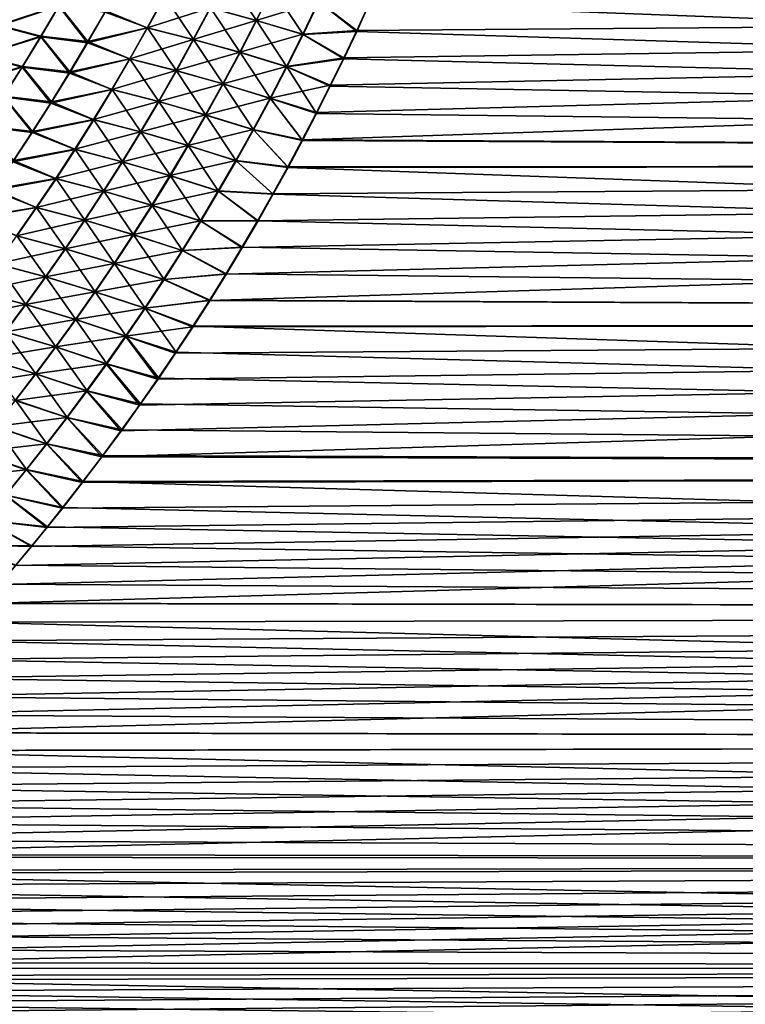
# Model space of a CAD drawing. Header units: metres. Extents: x -22 to 72, y -237 to 23.
# Tile 222 of 256: x 23.73 to 29.44, y -18.21 to -10.46. Entities that reach past the tile are written whole.
import ezdxf

# ---------------------------------------------------------------- set-up
doc = ezdxf.new("R2010")
doc.units = ezdxf.units.M
doc.layers.add('solid_509588_MEDIA_SW0001', color=7, linetype='CONTINUOUS')

msp = doc.modelspace()

# ---------------------------------------------------------------- linework, layer by layer
at = {"layer": 'solid_509588_MEDIA_SW0001'}
for points in [[(25.594297, -10.463021, 66.243889), (25.231091, -10.363363, 66.126038), (25.360495, -10.110735, 65.987221)], [(25.721125, -10.208203, 66.100807), (25.594297, -10.463021, 66.243889), (25.360495, -10.110735, 65.987221)], [(25.592279, -10.461808, 102.756783), (25.719376, -10.207136, 102.899765), (25.229261, -10.36217, 102.874588)], [(26.082491, -10.313738, 102.804321), (25.719376, -10.207136, 102.899765), (25.592279, -10.461808, 102.756783)], [(25.960205, -10.572181, 66.343567), (25.594297, -10.463021, 66.243889), (25.721125, -10.208203, 66.100807)], [(26.084404, -10.314824, 66.196289), (25.960205, -10.572181, 66.343567), (25.721125, -10.208203, 66.100807)], [(23.565321, -10.504192, 65.704796), (23.709648, -10.263516, 65.580269), (24.038904, -10.349508, 65.784592)], [(24.039949, -10.344027, 103.218102), (23.710049, -10.259563, 103.421471), (23.565683, -10.500153, 103.297005)], [(24.404085, -10.395781, 65.945709), (24.87158, -10.273481, 65.990341), (24.736483, -10.520998, 66.127304)], [(24.734642, -10.519725, 102.873322), (24.869938, -10.272306, 103.010223), (24.407122, -10.386343, 103.05928)], [(25.229261, -10.36217, 102.874588), (24.869938, -10.272306, 103.010223), (24.734642, -10.519725, 102.873322)], [(25.098576, -10.612644, 66.267418), (24.736483, -10.520998, 66.127304), (24.87158, -10.273481, 65.990341)], [(25.231091, -10.363363, 66.126038), (25.098576, -10.612644, 66.267418), (24.87158, -10.273481, 65.990341)], [(59.700001, -10.277775, 102.813034), (26.066149, -11.187762, 102.271721), (25.954533, -11.401926, 102.135078)], [(59.700001, -11.587123, 102.013954), (59.700001, -10.277775, 102.813034), (25.954533, -11.401926, 102.135078)], [(59.700001, -10.277775, 102.813034), (26.174849, -10.972707, 102.405296), (26.066149, -11.187762, 102.271721)], [(59.700001, -10.277775, 102.813034), (26.280617, -10.756849, 102.535805), (26.174849, -10.972707, 102.405296)], [(59.700001, -10.277775, 102.813034), (26.383501, -10.540253, 102.663231), (26.280617, -10.756849, 102.535805)], [(59.700001, -10.277775, 102.813034), (26.483549, -10.32298, 102.787598), (26.383501, -10.540253, 102.663231)], [(59.700001, -10.277775, 66.186966), (59.700001, -11.587123, 66.986046), (26.481936, -10.331879, 66.21743)], [(23.565321, -10.504192, 65.704796), (24.038904, -10.349508, 65.784592), (23.896206, -10.591147, 65.914291)], [(23.897234, -10.585562, 103.088516), (24.039949, -10.344027, 103.218102), (23.565683, -10.500153, 103.297005)], [(23.896206, -10.591147, 65.914291), (24.038904, -10.349508, 65.784592), (24.264582, -10.638028, 66.079384)], [(24.267693, -10.628422, 102.925835), (24.039949, -10.344027, 103.218102), (23.897234, -10.585562, 103.088516)], [(24.038904, -10.349508, 65.784592), (24.404085, -10.395781, 65.945709), (24.264582, -10.638028, 66.079384)], [(24.267693, -10.628422, 102.925835), (24.407122, -10.386343, 103.05928), (24.039949, -10.344027, 103.218102)], [(25.096525, -10.61135, 102.733276), (25.229261, -10.36217, 102.874588), (24.734642, -10.519725, 102.873322)], [(25.592279, -10.461808, 102.756783), (25.229261, -10.36217, 102.874588), (25.096525, -10.61135, 102.733276)], [(25.464426, -10.714424, 66.389641), (25.098576, -10.612644, 66.267418), (25.231091, -10.363363, 66.126038)], [(25.594297, -10.463021, 66.243889), (25.464426, -10.714424, 66.389641), (25.231091, -10.363363, 66.126038)], [(25.957996, -10.570946, 102.657143), (26.082491, -10.313738, 102.804321), (25.592279, -10.461808, 102.756783)], [(25.957996, -10.570946, 102.657143), (26.383501, -10.540253, 102.663231), (26.082491, -10.313738, 102.804321)], [(26.084404, -10.314824, 66.196289), (26.382385, -10.548582, 66.341599), (25.960205, -10.572181, 66.343567)], [(26.082491, -10.313738, 102.804321), (26.383501, -10.540253, 102.663231), (26.483549, -10.32298, 102.787598)], [(26.084404, -10.314824, 66.196289), (26.481936, -10.331879, 66.21743), (26.382385, -10.548582, 66.341599)], [(59.700001, -11.587123, 66.986046), (26.382385, -10.548582, 66.341599), (26.481936, -10.331879, 66.21743)], [(24.264582, -10.638028, 66.079384), (24.404085, -10.395781, 65.945709), (24.736483, -10.520998, 66.127304)], [(24.734642, -10.519725, 102.873322), (24.407122, -10.386343, 103.05928), (24.267693, -10.628422, 102.925835)], [(25.462162, -10.713106, 102.611107), (25.592279, -10.461808, 102.756783), (25.096525, -10.61135, 102.733276)], [(25.957996, -10.570946, 102.657143), (25.592279, -10.461808, 102.756783), (25.462162, -10.713106, 102.611107)], [(23.417818, -10.741788, 65.831253), (23.565321, -10.504192, 65.704796), (23.896206, -10.591147, 65.914291)], [(23.897234, -10.585562, 103.088516), (23.565683, -10.500153, 103.297005), (23.41815, -10.73772, 103.170593)], [(24.264582, -10.638028, 66.079384), (24.736483, -10.520998, 66.127304), (24.598291, -10.765184, 66.266609)], [(24.59627, -10.763866, 102.734047), (24.734642, -10.519725, 102.873322), (24.267693, -10.628422, 102.925835)], [(25.096525, -10.61135, 102.733276), (24.734642, -10.519725, 102.873322), (24.59627, -10.763866, 102.734047)], [(24.963032, -10.85852, 66.411263), (24.598291, -10.765184, 66.266609), (24.736483, -10.520998, 66.127304)], [(25.098576, -10.612644, 66.267418), (24.963032, -10.85852, 66.411263), (24.736483, -10.520998, 66.127304)], [(25.833029, -10.82606, 66.493637), (25.464426, -10.714424, 66.389641), (25.594297, -10.463021, 66.243889)], [(25.960205, -10.572181, 66.343567), (25.833029, -10.82606, 66.493637), (25.594297, -10.463021, 66.243889)], [(25.957996, -10.570946, 102.657143), (26.280617, -10.756849, 102.535805), (26.383501, -10.540253, 102.663231)], [(23.417818, -10.741788, 65.831253), (23.896206, -10.591147, 65.914291), (23.750378, -10.829592, 66.046013)], [(23.751406, -10.823963, 102.956879), (23.897234, -10.585562, 103.088516), (23.41815, -10.73772, 103.170593)], [(23.750378, -10.829592, 66.046013), (23.896206, -10.591147, 65.914291), (24.122021, -10.877019, 66.215187)], [(24.125221, -10.867308, 102.79023), (23.897234, -10.585562, 103.088516), (23.751406, -10.823963, 102.956879)], [(23.896206, -10.591147, 65.914291), (24.264582, -10.638028, 66.079384), (24.122021, -10.877019, 66.215187)], [(24.125221, -10.867308, 102.79023), (24.267693, -10.628422, 102.925835), (23.897234, -10.585562, 103.088516)], [(24.960781, -10.857177, 102.589478), (25.096525, -10.61135, 102.733276), (24.59627, -10.763866, 102.734047)], [(25.462162, -10.713106, 102.611107), (25.096525, -10.61135, 102.733276), (24.960781, -10.857177, 102.589478)], [(25.331591, -10.962355, 66.537964), (24.963032, -10.85852, 66.411263), (25.098576, -10.612644, 66.267418)], [(25.464426, -10.714424, 66.389641), (25.331591, -10.962355, 66.537964), (25.098576, -10.612644, 66.267418)], [(25.830547, -10.824717, 102.507164), (25.957996, -10.570946, 102.657143), (25.462162, -10.713106, 102.611107)], [(25.830547, -10.824717, 102.507164), (26.280617, -10.756849, 102.535805), (25.957996, -10.570946, 102.657143)], [(25.960205, -10.572181, 66.343567), (26.280062, -10.764462, 66.468742), (25.833029, -10.82606, 66.493637)], [(25.960205, -10.572181, 66.343567), (26.382385, -10.548582, 66.341599), (26.280062, -10.764462, 66.468742)], [(59.700001, -11.587123, 66.986046), (26.280062, -10.764462, 66.468742), (26.382385, -10.548582, 66.341599)], [(24.122021, -10.877019, 66.215187), (24.264582, -10.638028, 66.079384), (24.598291, -10.765184, 66.266609)], [(24.59627, -10.763866, 102.734047), (24.267693, -10.628422, 102.925835), (24.125221, -10.867308, 102.79023)], [(23.267218, -10.97626, 65.959534), (23.417818, -10.741788, 65.831253), (23.750378, -10.829592, 66.046013)], [(23.751406, -10.823963, 102.956879), (23.41815, -10.73772, 103.170593), (23.267525, -10.972225, 103.04232)], [(24.122021, -10.877019, 66.215187), (24.598291, -10.765184, 66.266609), (24.457088, -11.005992, 66.40815)], [(24.454906, -11.004686, 102.592514), (24.59627, -10.763866, 102.734047), (24.125221, -10.867308, 102.79023)], [(24.960781, -10.857177, 102.589478), (24.59627, -10.763866, 102.734047), (24.454906, -11.004686, 102.592514)], [(24.824541, -11.100943, 66.557442), (24.457088, -11.005992, 66.40815), (24.598291, -10.765184, 66.266609)], [(24.963032, -10.85852, 66.411263), (24.824541, -11.100943, 66.557442), (24.598291, -10.765184, 66.266609)], [(25.329105, -10.960982, 102.462845), (25.462162, -10.713106, 102.611107), (24.960781, -10.857177, 102.589478)], [(25.830547, -10.824717, 102.507164), (25.462162, -10.713106, 102.611107), (25.329105, -10.960982, 102.462845)], [(25.702953, -11.076404, 66.646378), (25.331591, -10.962355, 66.537964), (25.464426, -10.714424, 66.389641)], [(25.833029, -10.82606, 66.493637), (25.702953, -11.076404, 66.646378), (25.464426, -10.714424, 66.389641)], [(25.830547, -10.824717, 102.507164), (26.174849, -10.972707, 102.405296), (26.280617, -10.756849, 102.535805)], [(25.833029, -10.82606, 66.493637), (26.280062, -10.764462, 66.468742), (26.174906, -10.979476, 66.598854)], [(59.700001, -11.587123, 66.986046), (26.174906, -10.979476, 66.598854), (26.280062, -10.764462, 66.468742)], [(23.267218, -10.97626, 65.959534), (23.750378, -10.829592, 66.046013), (23.601503, -11.064797, 66.179657)], [(23.602541, -11.059188, 102.823288), (23.751406, -10.823963, 102.956879), (23.267525, -10.972225, 103.04232)], [(23.601503, -11.064797, 66.179657), (23.750378, -10.829592, 66.046013), (23.97648, -11.112706, 66.353004)], [(23.979792, -11.102956, 102.65258), (23.751406, -10.823963, 102.956879), (23.602541, -11.059188, 102.823288)], [(23.750378, -10.829592, 66.046013), (24.122021, -10.877019, 66.215187), (23.97648, -11.112706, 66.353004)], [(23.979792, -11.102956, 102.65258), (24.125221, -10.867308, 102.79023), (23.751406, -10.823963, 102.956879)], [(25.70023, -11.075001, 102.354485), (25.830547, -10.824717, 102.507164), (25.329105, -10.960982, 102.462845)], [(25.70023, -11.075001, 102.354485), (26.174849, -10.972707, 102.405296), (25.830547, -10.824717, 102.507164)], [(25.833029, -10.82606, 66.493637), (26.066858, -11.193582, 66.731949), (25.702953, -11.076404, 66.646378)], [(25.833029, -10.82606, 66.493637), (26.174906, -10.979476, 66.598854), (26.066858, -11.193582, 66.731949)], [(23.97648, -11.112706, 66.353004), (24.122021, -10.877019, 66.215187), (24.457088, -11.005992, 66.40815)], [(24.454906, -11.004686, 102.592514), (24.125221, -10.867308, 102.79023), (23.979792, -11.102956, 102.65258)], [(24.822113, -11.099605, 102.443314), (24.960781, -10.857177, 102.589478), (24.454906, -11.004686, 102.592514)], [(25.329105, -10.960982, 102.462845), (24.960781, -10.857177, 102.589478), (24.822113, -11.099605, 102.443314)], [(25.195873, -11.206763, 66.688736), (24.824541, -11.100943, 66.557442), (24.963032, -10.85852, 66.411263)], [(25.331591, -10.962355, 66.537964), (25.195873, -11.206763, 66.688736), (24.963032, -10.85852, 66.411263)], [(24.310635, -11.242137, 102.448814), (24.454906, -11.004686, 102.592514), (23.979792, -11.102956, 102.65258)], [(24.822113, -11.099605, 102.443314), (24.454906, -11.004686, 102.592514), (24.310635, -11.242137, 102.448814)], [(25.193193, -11.205391, 102.312096), (25.329105, -10.960982, 102.462845), (24.822113, -11.099605, 102.443314)], [(25.70023, -11.075001, 102.354485), (25.329105, -10.960982, 102.462845), (25.193193, -11.205391, 102.312096)], [(25.570061, -11.323164, 66.801682), (25.195873, -11.206763, 66.688736), (25.331591, -10.962355, 66.537964)], [(25.702953, -11.076404, 66.646378), (25.570061, -11.323164, 66.801682), (25.331591, -10.962355, 66.537964)], [(25.70023, -11.075001, 102.354485), (26.066149, -11.187762, 102.271721), (26.174849, -10.972707, 102.405296)], [(59.700001, -11.587123, 66.986046), (26.066858, -11.193582, 66.731949), (26.174906, -10.979476, 66.598854)], [(23.449656, -11.296732, 66.315109), (23.601503, -11.064797, 66.179657), (23.828037, -11.345057, 66.492737)], [(23.831476, -11.335331, 102.512978), (23.602541, -11.059188, 102.823288), (23.450714, -11.291203, 102.687859)], [(23.601503, -11.064797, 66.179657), (23.97648, -11.112706, 66.353004), (23.828037, -11.345057, 66.492737)], [(23.831476, -11.335331, 102.512978), (23.979792, -11.102956, 102.65258), (23.602541, -11.059188, 102.823288)], [(23.97648, -11.112706, 66.353004), (24.457088, -11.005992, 66.40815), (24.312956, -11.243374, 66.551819)], [(24.683186, -11.339864, 66.705841), (24.312956, -11.243374, 66.551819), (24.457088, -11.005992, 66.40815)], [(24.824541, -11.100943, 66.557442), (24.683186, -11.339864, 66.705841), (24.457088, -11.005992, 66.40815)], [(25.567127, -11.321754, 102.199211), (25.70023, -11.075001, 102.354485), (25.193193, -11.205391, 102.312096)], [(25.567127, -11.321754, 102.199211), (25.954533, -11.401926, 102.135078), (25.70023, -11.075001, 102.354485)], [(25.702953, -11.076404, 66.646378), (25.955938, -11.406676, 66.867989), (25.570061, -11.323164, 66.801682)], [(25.70023, -11.075001, 102.354485), (25.954533, -11.401926, 102.135078), (26.066149, -11.187762, 102.271721)], [(25.702953, -11.076404, 66.646378), (26.066858, -11.193582, 66.731949), (25.955938, -11.406676, 66.867989)], [(23.828037, -11.345057, 66.492737), (23.97648, -11.112706, 66.353004), (24.312956, -11.243374, 66.551819)], [(24.310635, -11.242137, 102.448814), (23.979792, -11.102956, 102.65258), (23.831476, -11.335331, 102.512978)], [(24.680605, -11.33859, 102.294891), (24.822113, -11.099605, 102.443314), (24.310635, -11.242137, 102.448814)], [(25.193193, -11.205391, 102.312096), (24.822113, -11.099605, 102.443314), (24.680605, -11.33859, 102.294891)], [(25.057354, -11.447601, 66.841835), (24.683186, -11.339864, 66.705841), (24.824541, -11.100943, 66.557442)], [(25.195873, -11.206763, 66.688736), (25.057354, -11.447601, 66.841835), (24.824541, -11.100943, 66.557442)], [(25.05451, -11.446285, 102.158981), (25.193193, -11.205391, 102.312096), (24.680605, -11.33859, 102.294891)], [(25.567127, -11.321754, 102.199211), (25.193193, -11.205391, 102.312096), (25.05451, -11.446285, 102.158981)], [(25.434435, -11.566291, 66.959427), (25.057354, -11.447601, 66.841835), (25.195873, -11.206763, 66.688736)], [(25.570061, -11.323164, 66.801682), (25.434435, -11.566291, 66.959427), (25.195873, -11.206763, 66.688736)], [(59.700001, -11.587123, 66.986046), (25.955938, -11.406676, 66.867989), (26.066858, -11.193582, 66.731949)], [(23.449656, -11.296732, 66.315109), (23.828037, -11.345057, 66.492737), (23.67676, -11.57406, 66.634293)], [(23.680349, -11.564417, 102.371529), (23.831476, -11.335331, 102.512978), (23.450714, -11.291203, 102.687859)], [(23.828037, -11.345057, 66.492737), (24.312956, -11.243374, 66.551819), (24.16597, -11.4773, 66.697495)], [(24.163528, -11.47619, 102.30307), (24.310635, -11.242137, 102.448814), (23.831476, -11.335331, 102.512978)], [(24.680605, -11.33859, 102.294891), (24.310635, -11.242137, 102.448814), (24.163528, -11.47619, 102.30307)], [(24.53904, -11.575253, 66.856369), (24.16597, -11.4773, 66.697495), (24.312956, -11.243374, 66.551819)], [(24.683186, -11.339864, 66.705841), (24.53904, -11.575253, 66.856369), (24.312956, -11.243374, 66.551819)], [(23.67676, -11.57406, 66.634293), (23.828037, -11.345057, 66.492737), (24.16597, -11.4773, 66.697495)], [(24.163528, -11.47619, 102.30307), (23.831476, -11.335331, 102.512978), (23.680349, -11.564417, 102.371529)], [(24.536333, -11.574099, 102.144302), (24.680605, -11.33859, 102.294891), (24.163528, -11.47619, 102.30307)], [(25.05451, -11.446285, 102.158981), (24.680605, -11.33859, 102.294891), (24.536333, -11.574099, 102.144302)], [(24.916111, -11.684837, 66.997169), (24.53904, -11.575253, 66.856369), (24.683186, -11.339864, 66.705841)], [(25.057354, -11.447601, 66.841835), (24.916111, -11.684837, 66.997169), (24.683186, -11.339864, 66.705841)], [(25.431324, -11.564928, 102.041458), (25.567127, -11.321754, 102.199211), (25.05451, -11.446285, 102.158981)], [(25.431324, -11.564928, 102.041458), (25.840166, -11.615067, 101.995438), (25.567127, -11.321754, 102.199211)], [(25.570061, -11.323164, 66.801682), (25.842375, -11.618552, 67.006882), (25.434435, -11.566291, 66.959427)], [(25.567127, -11.321754, 102.199211), (25.840166, -11.615067, 101.995438), (25.954533, -11.401926, 102.135078)], [(25.570061, -11.323164, 66.801682), (25.955938, -11.406676, 66.867989), (25.842375, -11.618552, 67.006882)], [(24.913136, -11.683634, 102.003593), (25.05451, -11.446285, 102.158981), (24.536333, -11.574099, 102.144302)], [(25.431324, -11.564928, 102.041458), (25.05451, -11.446285, 102.158981), (24.913136, -11.683634, 102.003593)], [(25.296148, -11.805752, 67.119514), (24.916111, -11.684837, 66.997169), (25.057354, -11.447601, 66.841835)], [(25.434435, -11.566291, 66.959427), (25.296148, -11.805752, 67.119514), (25.057354, -11.447601, 66.841835)], [(59.700001, -11.587123, 102.013954), (25.954533, -11.401926, 102.135078), (25.840166, -11.615067, 101.995438)], [(59.700001, -11.587123, 66.986046), (25.842375, -11.618552, 67.006882), (25.955938, -11.406676, 66.867989)], [(23.67676, -11.57406, 66.634293), (24.16597, -11.4773, 66.697495), (24.016199, -11.70776, 66.845085)], [(24.013664, -11.706826, 102.155373), (24.163528, -11.47619, 102.30307), (23.680349, -11.564417, 102.371529)], [(24.536333, -11.574099, 102.144302), (24.163528, -11.47619, 102.30307), (24.013664, -11.706826, 102.155373)], [(24.392176, -11.807099, 67.008919), (24.016199, -11.70776, 66.845085), (24.16597, -11.4773, 66.697495)], [(24.53904, -11.575253, 66.856369), (24.392176, -11.807099, 67.008919), (24.16597, -11.4773, 66.697495)], [(23.522713, -11.79971, 66.777565), (23.67676, -11.57406, 66.634293), (24.016199, -11.70776, 66.845085)], [(24.013664, -11.706826, 102.155373), (23.680349, -11.564417, 102.371529), (23.526474, -11.790202, 102.228317)], [(24.389374, -11.806115, 101.991661), (24.536333, -11.574099, 102.144302), (24.013664, -11.706826, 102.155373)], [(24.913136, -11.683634, 102.003593), (24.536333, -11.574099, 102.144302), (24.389374, -11.806115, 101.991661)], [(24.772217, -11.91846, 67.154633), (24.392176, -11.807099, 67.008919), (24.53904, -11.575253, 66.856369)], [(24.916111, -11.684837, 66.997169), (24.772217, -11.91846, 67.154633), (24.53904, -11.575253, 66.856369)], [(25.292902, -11.804493, 101.881332), (25.431324, -11.564928, 102.041458), (24.913136, -11.683634, 102.003593)], [(59.700001, -11.587123, 102.013954), (25.352938, -12.458325, 101.405327), (25.223162, -12.666917, 101.249603)], [(59.700001, -12.834648, 101.121429), (59.700001, -11.587123, 102.013954), (25.223162, -12.666917, 101.249603)], [(25.292902, -11.804493, 101.881332), (25.722952, -11.827227, 101.852715), (25.431324, -11.564928, 102.041458)], [(25.434435, -11.566291, 66.959427), (25.72603, -11.82931, 67.148705), (25.296148, -11.805752, 67.119514)], [(59.700001, -11.587123, 102.013954), (25.479465, -12.248809, 101.557747), (25.352938, -12.458325, 101.405327)], [(25.431324, -11.564928, 102.041458), (25.722952, -11.827227, 101.852715), (25.840166, -11.615067, 101.995438)], [(25.434435, -11.566291, 66.959427), (25.842375, -11.618552, 67.006882), (25.72603, -11.82931, 67.148705)], [(59.700001, -11.587123, 102.013954), (25.60276, -12.038458, 101.706848), (25.479465, -12.248809, 101.557747)], [(59.700001, -11.587123, 102.013954), (25.722952, -11.827227, 101.852715), (25.60276, -12.038458, 101.706848)], [(59.700001, -11.587123, 102.013954), (25.840166, -11.615067, 101.995438), (25.722952, -11.827227, 101.852715)], [(59.700001, -12.834648, 67.878571), (25.72603, -11.82931, 67.148705), (25.842375, -11.618552, 67.006882)], [(59.700001, -11.587123, 66.986046), (59.700001, -12.834648, 67.878571), (25.842375, -11.618552, 67.006882)], [(24.769146, -11.917418, 101.846039), (24.913136, -11.683634, 102.003593), (24.389374, -11.806115, 101.991661)], [(25.292902, -11.804493, 101.881332), (24.913136, -11.683634, 102.003593), (24.769146, -11.917418, 101.846039)], [(25.155281, -12.041535, 67.281837), (24.772217, -11.91846, 67.154633), (24.916111, -11.684837, 66.997169)], [(25.296148, -11.805752, 67.119514), (25.155281, -12.041535, 67.281837), (24.916111, -11.684837, 66.997169)], [(23.522713, -11.79971, 66.777565), (24.016199, -11.70776, 66.845085), (23.863712, -11.934747, 66.994514)], [(23.861109, -11.934034, 102.005814), (24.013664, -11.706826, 102.155373), (23.526474, -11.790202, 102.228317)], [(24.389374, -11.806115, 101.991661), (24.013664, -11.706826, 102.155373), (23.861109, -11.934034, 102.005814)], [(24.242664, -12.035394, 67.163399), (23.863712, -11.934747, 66.994514), (24.016199, -11.70776, 66.845085)], [(24.392176, -11.807099, 67.008919), (24.242664, -12.035394, 67.163399), (24.016199, -11.70776, 66.845085)], [(23.365967, -12.021996, 66.92247), (23.522713, -11.79971, 66.777565), (23.863712, -11.934747, 66.994514)], [(23.861109, -11.934034, 102.005814), (23.526474, -11.790202, 102.228317), (23.369925, -12.012669, 102.083443)], [(24.239799, -12.034624, 101.837044), (24.389374, -11.806115, 101.991661), (23.861109, -11.934034, 102.005814)], [(24.769146, -11.917418, 101.846039), (24.389374, -11.806115, 101.991661), (24.239799, -12.034624, 101.837044)], [(24.625744, -12.148458, 67.314133), (24.242664, -12.035394, 67.163399), (24.392176, -11.807099, 67.008919)], [(24.772217, -11.91846, 67.154633), (24.625744, -12.148458, 67.314133), (24.392176, -11.807099, 67.008919)], [(25.151936, -12.040429, 101.718925), (25.292902, -11.804493, 101.881332), (24.769146, -11.917418, 101.846039)], [(25.151936, -12.040429, 101.718925), (25.60276, -12.038458, 101.706848), (25.292902, -11.804493, 101.881332)], [(25.296148, -11.805752, 67.119514), (25.606726, -12.039081, 67.293587), (25.155281, -12.041535, 67.281837)], [(25.292902, -11.804493, 101.881332), (25.60276, -12.038458, 101.706848), (25.722952, -11.827227, 101.852715)], [(25.296148, -11.805752, 67.119514), (25.72603, -11.82931, 67.148705), (25.606726, -12.039081, 67.293587)], [(59.700001, -12.834648, 67.878571), (25.606726, -12.039081, 67.293587), (25.72603, -11.82931, 67.148705)], [(23.365967, -12.021996, 66.92247), (23.863712, -11.934747, 66.994514), (23.708584, -12.158244, 67.14566)], [(23.70594, -12.157793, 101.854492), (23.861109, -11.934034, 102.005814), (23.369925, -12.012669, 102.083443)], [(24.239799, -12.034624, 101.837044), (23.861109, -11.934034, 102.005814), (23.70594, -12.157793, 101.854492)], [(24.090578, -12.260118, 67.319702), (23.708584, -12.158244, 67.14566), (23.863712, -11.934747, 66.994514)], [(24.242664, -12.035394, 67.163399), (24.090578, -12.260118, 67.319702), (23.863712, -11.934747, 66.994514)], [(24.622614, -12.147623, 101.686417), (24.769146, -11.917418, 101.846039), (24.239799, -12.034624, 101.837044)], [(25.151936, -12.040429, 101.718925), (24.769146, -11.917418, 101.846039), (24.622614, -12.147623, 101.686417)], [(25.011902, -12.27363, 67.446312), (24.625744, -12.148458, 67.314133), (24.772217, -11.91846, 67.154633)], [(25.155281, -12.041535, 67.281837), (25.011902, -12.27363, 67.446312), (24.772217, -11.91846, 67.154633)], [(24.087683, -12.259604, 101.680573), (24.239799, -12.034624, 101.837044), (23.70594, -12.157793, 101.854492)], [(24.622614, -12.147623, 101.686417), (24.239799, -12.034624, 101.837044), (24.087683, -12.259604, 101.680573)], [(24.476767, -12.374814, 67.475571), (24.090578, -12.260118, 67.319702), (24.242664, -12.035394, 67.163399)], [(24.625744, -12.148458, 67.314133), (24.476767, -12.374814, 67.475571), (24.242664, -12.035394, 67.163399)], [(25.008503, -12.27272, 101.554329), (25.151936, -12.040429, 101.718925), (24.622614, -12.147623, 101.686417)], [(25.008503, -12.27272, 101.554329), (25.479465, -12.248809, 101.557747), (25.151936, -12.040429, 101.718925)], [(25.155281, -12.041535, 67.281837), (25.484287, -12.247984, 67.441666), (25.011902, -12.27363, 67.446312)], [(25.151936, -12.040429, 101.718925), (25.479465, -12.248809, 101.557747), (25.60276, -12.038458, 101.706848)], [(25.155281, -12.041535, 67.281837), (25.606726, -12.039081, 67.293587), (25.484287, -12.247984, 67.441666)], [(59.700001, -12.834648, 67.878571), (25.484287, -12.247984, 67.441666), (25.606726, -12.039081, 67.293587)], [(24.087683, -12.259604, 101.680573), (23.70594, -12.157793, 101.854492), (23.548239, -12.378068, 101.701538)], [(23.936005, -12.481232, 67.477707), (23.550903, -12.378209, 67.298401), (23.708584, -12.158244, 67.14566)], [(24.090578, -12.260118, 67.319702), (23.936005, -12.481232, 67.477707), (23.708584, -12.158244, 67.14566)], [(24.473616, -12.374226, 101.524818), (24.622614, -12.147623, 101.686417), (24.087683, -12.259604, 101.680573)], [(25.008503, -12.27272, 101.554329), (24.622614, -12.147623, 101.686417), (24.473616, -12.374226, 101.524818)], [(24.866087, -12.502015, 67.612831), (24.476767, -12.374814, 67.475571), (24.625744, -12.148458, 67.314133)], [(25.011902, -12.27363, 67.446312), (24.866087, -12.502015, 67.612831), (24.625744, -12.148458, 67.314133)], [(23.933107, -12.48102, 101.522354), (24.087683, -12.259604, 101.680573), (23.548239, -12.378068, 101.701538)], [(24.473616, -12.374226, 101.524818), (24.087683, -12.259604, 101.680573), (23.933107, -12.48102, 101.522354)], [(24.325367, -12.597485, 67.638809), (23.936005, -12.481232, 67.477707), (24.090578, -12.260118, 67.319702)], [(24.476767, -12.374814, 67.475571), (24.325367, -12.597485, 67.638809), (24.090578, -12.260118, 67.319702)], [(24.86268, -12.501345, 101.387657), (25.008503, -12.27272, 101.554329), (24.473616, -12.374226, 101.524818)], [(24.86268, -12.501345, 101.387657), (25.352938, -12.458325, 101.405327), (25.008503, -12.27272, 101.554329)], [(25.011902, -12.27363, 67.446312), (25.358536, -12.456135, 67.593056), (24.866087, -12.502015, 67.612831)], [(25.008503, -12.27272, 101.554329), (25.352938, -12.458325, 101.405327), (25.479465, -12.248809, 101.557747)], [(25.011902, -12.27363, 67.446312), (25.484287, -12.247984, 67.441666), (25.358536, -12.456135, 67.593056)], [(59.700001, -12.834648, 67.878571), (25.358536, -12.456135, 67.593056), (25.484287, -12.247984, 67.441666)], [(23.933107, -12.48102, 101.522354), (23.548239, -12.378068, 101.701538), (23.38809, -12.594819, 101.547066)], [(23.77903, -12.698686, 67.637283), (23.390757, -12.594595, 67.452606), (23.550903, -12.378209, 67.298401)], [(23.936005, -12.481232, 67.477707), (23.77903, -12.698686, 67.637283), (23.550903, -12.378209, 67.298401)], [(24.322231, -12.597193, 101.361366), (24.473616, -12.374226, 101.524818), (23.933107, -12.48102, 101.522354)], [(24.86268, -12.501345, 101.387657), (24.473616, -12.374226, 101.524818), (24.322231, -12.597193, 101.361366)], [(24.717916, -12.726649, 67.781258), (24.325367, -12.597485, 67.638809), (24.476767, -12.374814, 67.475571)], [(24.866087, -12.502015, 67.612831), (24.717916, -12.726649, 67.781258), (24.476767, -12.374814, 67.475571)], [(24.86268, -12.501345, 101.387657), (25.223162, -12.666917, 101.249603), (25.352938, -12.458325, 101.405327)], [(24.866087, -12.502015, 67.612831), (25.358536, -12.456135, 67.593056), (25.229454, -12.663435, 67.747765)], [(59.700001, -12.834648, 67.878571), (25.229454, -12.663435, 67.747765), (25.358536, -12.456135, 67.593056)], [(23.776154, -12.698834, 101.362518), (23.933107, -12.48102, 101.522354), (23.38809, -12.594819, 101.547066)], [(24.322231, -12.597193, 101.361366), (23.933107, -12.48102, 101.522354), (23.776154, -12.698834, 101.362518)], [(24.171625, -12.816423, 67.803719), (23.77903, -12.698686, 67.637283), (23.936005, -12.481232, 67.477707)], [(24.325367, -12.597485, 67.638809), (24.171625, -12.816423, 67.803719), (23.936005, -12.481232, 67.477707)], [(24.714544, -12.726267, 101.219025), (24.86268, -12.501345, 101.387657), (24.322231, -12.597193, 101.361366)], [(24.714544, -12.726267, 101.219025), (25.223162, -12.666917, 101.249603), (24.86268, -12.501345, 101.387657)], [(24.866087, -12.502015, 67.612831), (25.229454, -12.663435, 67.747765), (24.717916, -12.726649, 67.781258)], [(23.776154, -12.698834, 101.362518), (23.38809, -12.594819, 101.547066), (23.225571, -12.808026, 101.39119)], [(23.77903, -12.698686, 67.637283), (23.619728, -12.912457, 67.798302), (23.390757, -12.594595, 67.452606)], [(24.168541, -12.816485, 101.19619), (24.322231, -12.597193, 101.361366), (23.776154, -12.698834, 101.362518)], [(24.714544, -12.726267, 101.219025), (24.322231, -12.597193, 101.361366), (24.168541, -12.816485, 101.19619)], [(24.567465, -12.947486, 67.951469), (24.171625, -12.816423, 67.803719), (24.325367, -12.597485, 67.638809)], [(24.717916, -12.726649, 67.781258), (24.567465, -12.947486, 67.951469), (24.325367, -12.597485, 67.638809)], [(23.616899, -12.913023, 101.201172), (23.776154, -12.698834, 101.362518), (23.225571, -12.808026, 101.39119)], [(24.168541, -12.816485, 101.19619), (23.776154, -12.698834, 101.362518), (23.616899, -12.913023, 101.201172)], [(24.015619, -13.031606, 67.970184), (23.619728, -12.912457, 67.798302), (23.77903, -12.698686, 67.637283)], [(24.171625, -12.816423, 67.803719), (24.015619, -13.031606, 67.970184), (23.77903, -12.698686, 67.637283)], [(24.714544, -12.726267, 101.219025), (25.0905, -12.874084, 101.090897), (25.223162, -12.666917, 101.249603)], [(24.717916, -12.726649, 67.781258), (25.229454, -12.663435, 67.747765), (25.097567, -12.869125, 67.905251)], [(59.700001, -12.834648, 101.121429), (25.223162, -12.666917, 101.249603), (25.0905, -12.874084, 101.090897)], [(59.700001, -12.834648, 67.878571), (25.097567, -12.869125, 67.905251), (25.229454, -12.663435, 67.747765)], [(24.564171, -12.947449, 101.048553), (24.714544, -12.726267, 101.219025), (24.168541, -12.816485, 101.19619)], [(24.564171, -12.947449, 101.048553), (25.0905, -12.874084, 101.090897), (24.714544, -12.726267, 101.219025)], [(24.717916, -12.726649, 67.781258), (24.962631, -13.073553, 68.065819), (24.567465, -12.947486, 67.951469)], [(24.717916, -12.726649, 67.781258), (25.097567, -12.869125, 67.905251), (24.962631, -13.073553, 68.065819)], [(24.012617, -13.032079, 101.029404), (24.168541, -12.816485, 101.19619), (23.616899, -12.913023, 101.201172)], [(24.564171, -12.947449, 101.048553), (24.168541, -12.816485, 101.19619), (24.012617, -13.032079, 101.029404)], [(24.41481, -13.1645, 68.123337), (24.015619, -13.031606, 67.970184), (24.171625, -12.816423, 67.803719)], [(24.567465, -12.947486, 67.951469), (24.41481, -13.1645, 68.123337), (24.171625, -12.816423, 67.803719)], [(59.700001, -12.834648, 101.121429), (24.526983, -13.693328, 100.421455), (24.376751, -13.897014, 100.24398)], [(59.700001, -14.013695, 100.140213), (59.700001, -12.834648, 101.121429), (24.376751, -13.897014, 100.24398)], [(59.700001, -12.834648, 101.121429), (24.673273, -13.489388, 100.594612), (24.526983, -13.693328, 100.421455)], [(59.700001, -12.834648, 101.121429), (24.815796, -13.28504, 100.763695), (24.673273, -13.489388, 100.594612)], [(59.700001, -12.834648, 101.121429), (24.954792, -13.080029, 100.929024), (24.815796, -13.28504, 100.763695)], [(59.700001, -12.834648, 101.121429), (25.0905, -12.874084, 101.090897), (24.954792, -13.080029, 100.929024)], [(59.700001, -12.834648, 67.878571), (59.700001, -14.013695, 68.859787), (25.097567, -12.869125, 67.905251)], [(24.012617, -13.032079, 101.029404), (23.616899, -12.913023, 101.201172), (23.455381, -13.123694, 101.038322)], [(23.857386, -13.243193, 68.138237), (23.458122, -13.122714, 67.960815), (23.619728, -12.912457, 67.798302)], [(24.015619, -13.031606, 67.970184), (23.857386, -13.243193, 68.138237), (23.619728, -12.912457, 67.798302)], [(24.564171, -12.947449, 101.048553), (24.954792, -13.080029, 100.929024), (25.0905, -12.874084, 101.090897)], [(59.700001, -14.013695, 68.859787), (24.962631, -13.073553, 68.065819), (25.097567, -12.869125, 67.905251)], [(24.411634, -13.164866, 100.876358), (24.564171, -12.947449, 101.048553), (24.012617, -13.032079, 101.029404)], [(24.411634, -13.164866, 100.876358), (24.815796, -13.28504, 100.763695), (24.564171, -12.947449, 101.048553)], [(24.567465, -12.947486, 67.951469), (24.824297, -13.277197, 68.229904), (24.41481, -13.1645, 68.123337)], [(24.564171, -12.947449, 101.048553), (24.815796, -13.28504, 100.763695), (24.954792, -13.080029, 100.929024)], [(24.567465, -12.947486, 67.951469), (24.962631, -13.073553, 68.065819), (24.824297, -13.277197, 68.229904)], [(23.854511, -13.244077, 100.861008), (24.012617, -13.032079, 101.029404), (23.455381, -13.123694, 101.038322)], [(24.411634, -13.164866, 100.876358), (24.012617, -13.032079, 101.029404), (23.854511, -13.244077, 100.861008)], [(24.260004, -13.377844, 68.296898), (23.857386, -13.243193, 68.138237), (24.015619, -13.031606, 67.970184)], [(24.41481, -13.1645, 68.123337), (24.260004, -13.377844, 68.296898), (24.015619, -13.031606, 67.970184)], [(59.700001, -14.013695, 68.859787), (24.824297, -13.277197, 68.229904), (24.962631, -13.073553, 68.065819)], [(23.854511, -13.244077, 100.861008), (23.455381, -13.123694, 101.038322), (23.291628, -13.331023, 100.873924)], [(23.857386, -13.243193, 68.138237), (23.696943, -13.451433, 68.308014), (23.458122, -13.122714, 67.960815)], [(24.257, -13.378617, 100.702446), (24.411634, -13.164866, 100.876358), (23.854511, -13.244077, 100.861008)], [(24.257, -13.378617, 100.702446), (24.673273, -13.489388, 100.594612), (24.411634, -13.164866, 100.876358)], [(24.41481, -13.1645, 68.123337), (24.682215, -13.480514, 68.397957), (24.260004, -13.377844, 68.296898)], [(24.411634, -13.164866, 100.876358), (24.673273, -13.489388, 100.594612), (24.815796, -13.28504, 100.763695)], [(24.41481, -13.1645, 68.123337), (24.824297, -13.277197, 68.229904), (24.682215, -13.480514, 68.397957)], [(23.694269, -13.452644, 100.690948), (23.854511, -13.244077, 100.861008), (23.291628, -13.331023, 100.873924)], [(24.257, -13.378617, 100.702446), (23.854511, -13.244077, 100.861008), (23.694269, -13.452644, 100.690948)], [(24.10309, -13.587756, 68.47229), (23.696943, -13.451433, 68.308014), (23.857386, -13.243193, 68.138237)], [(24.260004, -13.377844, 68.296898), (24.10309, -13.587756, 68.47229), (23.857386, -13.243193, 68.138237)], [(59.700001, -14.013695, 68.859787), (24.682215, -13.480514, 68.397957), (24.824297, -13.277197, 68.229904)], [(24.100327, -13.588857, 100.526772), (24.257, -13.378617, 100.702446), (23.694269, -13.452644, 100.690948)], [(24.100327, -13.588857, 100.526772), (24.526983, -13.693328, 100.421455), (24.257, -13.378617, 100.702446)], [(24.260004, -13.377844, 68.296898), (24.536028, -13.683935, 68.570473), (24.10309, -13.587756, 68.47229)], [(24.257, -13.378617, 100.702446), (24.526983, -13.693328, 100.421455), (24.673273, -13.489388, 100.594612)], [(24.260004, -13.377844, 68.296898), (24.682215, -13.480514, 68.397957), (24.536028, -13.683935, 68.570473)], [(24.100327, -13.588857, 100.526772), (23.694269, -13.452644, 100.690948), (23.531933, -13.657947, 100.51918)], [(23.944115, -13.794471, 68.649612), (23.534317, -13.656573, 68.47963), (23.696943, -13.451433, 68.308014)], [(24.10309, -13.587756, 68.47229), (23.944115, -13.794471, 68.649612), (23.696943, -13.451433, 68.308014)], [(59.700001, -14.013695, 68.859787), (24.536028, -13.683935, 68.570473), (24.682215, -13.480514, 68.397957)], [(23.941673, -13.795741, 100.349281), (24.100327, -13.588857, 100.526772), (23.531933, -13.657947, 100.51918)], [(23.941673, -13.795741, 100.349281), (24.376751, -13.897014, 100.24398), (24.100327, -13.588857, 100.526772)], [(24.10309, -13.587756, 68.47229), (24.385441, -13.887782, 68.747871), (23.944115, -13.794471, 68.649612)], [(24.100327, -13.588857, 100.526772), (24.376751, -13.897014, 100.24398), (24.526983, -13.693328, 100.421455)], [(24.10309, -13.587756, 68.47229), (24.536028, -13.683935, 68.570473), (24.385441, -13.887782, 68.747871)], [(23.941673, -13.795741, 100.349281), (23.531933, -13.657947, 100.51918), (23.367569, -13.860063, 100.345703)], [(23.783155, -13.998089, 68.828888), (23.369577, -13.858719, 68.653099), (23.534317, -13.656573, 68.47963)], [(23.944115, -13.794471, 68.649612), (23.783155, -13.998089, 68.828888), (23.534317, -13.656573, 68.47963)], [(59.700001, -14.013695, 68.859787), (24.385441, -13.887782, 68.747871), (24.536028, -13.683935, 68.570473)], [(23.944115, -13.794471, 68.649612), (24.230618, -14.091637, 68.92997), (23.783155, -13.998089, 68.828888)], [(23.944115, -13.794471, 68.649612), (24.385441, -13.887782, 68.747871), (24.230618, -14.091637, 68.92997)], [(23.781115, -13.999345, 100.169991), (23.367569, -13.860063, 100.345703), (23.201262, -14.058943, 100.170647)], [(23.781115, -13.999345, 100.169991), (23.941673, -13.795741, 100.349281), (23.367569, -13.860063, 100.345703)], [(23.783155, -13.998089, 68.828888), (23.620325, -14.198534, 69.009987), (23.369577, -13.858719, 68.653099)], [(23.781115, -13.999345, 100.169991), (24.222822, -14.100019, 100.062439), (23.941673, -13.795741, 100.349281)], [(23.941673, -13.795741, 100.349281), (24.222822, -14.100019, 100.062439), (24.376751, -13.897014, 100.24398)], [(59.700001, -14.013695, 100.140213), (24.376751, -13.897014, 100.24398), (24.222822, -14.100019, 100.062439)], [(59.700001, -14.013695, 68.859787), (24.230618, -14.091637, 68.92997), (24.385441, -13.887782, 68.747871)], [(23.618738, -14.199621, 99.989014), (23.781115, -13.999345, 100.169991), (23.201262, -14.058943, 100.170647)], [(59.700001, -14.013695, 100.140213), (23.570667, -14.902581, 99.295708), (23.441875, -15.051054, 99.144653)], [(59.700001, -15.117973, 99.075562), (59.700001, -14.013695, 100.140213), (23.441875, -15.051054, 99.144653)], [(59.700001, -14.013695, 100.140213), (23.697386, -14.753424, 99.44445), (23.570667, -14.902581, 99.295708)], [(23.618738, -14.199621, 99.989014), (24.065248, -14.302177, 99.876854), (23.781115, -13.999345, 100.169991)], [(23.783155, -13.998089, 68.828888), (24.071774, -14.295112, 69.116577), (23.620325, -14.198534, 69.009987)], [(59.700001, -14.013695, 100.140213), (23.822058, -14.603609, 99.590881), (23.697386, -14.753424, 99.44445)], [(23.781115, -13.999345, 100.169991), (24.065248, -14.302177, 99.876854), (24.222822, -14.100019, 100.062439)], [(23.783155, -13.998089, 68.828888), (24.230618, -14.091637, 68.92997), (24.071774, -14.295112, 69.116577)], [(59.700001, -14.013695, 100.140213), (23.944677, -14.453179, 99.735016), (23.822058, -14.603609, 99.590881)], [(59.700001, -14.013695, 100.140213), (24.065248, -14.302177, 99.876854), (23.944677, -14.453179, 99.735016)], [(59.700001, -14.013695, 100.140213), (24.222822, -14.100019, 100.062439), (24.065248, -14.302177, 99.876854)], [(59.700001, -14.013695, 68.859787), (59.700001, -15.117973, 69.924438), (24.230618, -14.091637, 68.92997)], [(59.700001, -15.117973, 69.924438), (24.071774, -14.295112, 69.116577), (24.230618, -14.091637, 68.92997)], [(23.45463, -14.396514, 99.806473), (23.944677, -14.453179, 99.735016), (23.618738, -14.199621, 99.989014)], [(23.620325, -14.198534, 69.009987), (23.950119, -14.447275, 69.259392), (23.455742, -14.39572, 69.192772)], [(23.618738, -14.199621, 99.989014), (23.944677, -14.453179, 99.735016), (24.065248, -14.302177, 99.876854)], [(23.620325, -14.198534, 69.009987), (24.071774, -14.295112, 69.116577), (23.950119, -14.447275, 69.259392)], [(59.700001, -15.117973, 69.924438), (23.950119, -14.447275, 69.259392), (24.071774, -14.295112, 69.116577)], [(23.288883, -14.589969, 99.62249), (23.822058, -14.603609, 99.590881), (23.45463, -14.396514, 99.806473)], [(23.455742, -14.39572, 69.192772), (23.826391, -14.598914, 69.404579), (23.289522, -14.589558, 69.377113)], [(23.45463, -14.396514, 99.806473), (23.822058, -14.603609, 99.590881), (23.944677, -14.453179, 99.735016)], [(23.455742, -14.39572, 69.192772), (23.950119, -14.447275, 69.259392), (23.826391, -14.598914, 69.404579)], [(59.700001, -15.117973, 69.924438), (23.826391, -14.598914, 69.404579), (23.950119, -14.447275, 69.259392)], [(23.288883, -14.589969, 99.62249), (23.697386, -14.753424, 99.44445), (23.822058, -14.603609, 99.590881)], [(23.289522, -14.589558, 69.377113), (23.826391, -14.598914, 69.404579), (23.70067, -14.749898, 69.552071)], [(59.700001, -15.117973, 69.924438), (23.70067, -14.749898, 69.552071), (23.826391, -14.598914, 69.404579)], [(59.700001, -15.117973, 69.924438), (23.573038, -14.900102, 69.70179), (23.70067, -14.749898, 69.552071)], [(59.700001, -15.117973, 69.924438), (23.443558, -15.049412, 69.853661), (23.573038, -14.900102, 69.70179)], [(59.700001, -15.117973, 99.075562), (23.441875, -15.051054, 99.144653), (23.31064, -15.199032, 98.991013)], [(59.700001, -15.117973, 69.924438), (23.311985, -15.197902, 70.007805), (23.443558, -15.049412, 69.853661)], [(59.700001, -15.117973, 99.075562), (22.623407, -15.926584, 98.187363), (22.481428, -16.068369, 98.02063)], [(59.700001, -16.14159, 97.933136), (59.700001, -15.117973, 99.075562), (22.481428, -16.068369, 98.02063)], [(59.700001, -15.117973, 99.075562), (22.764196, -15.783328, 98.35231), (22.623407, -15.926584, 98.187363)], [(59.700001, -15.117973, 99.075562), (22.903555, -15.638768, 98.515312), (22.764196, -15.783328, 98.35231)], [(59.700001, -15.117973, 99.075562), (23.041241, -15.493077, 98.676193), (22.903555, -15.638768, 98.515312)], [(59.700001, -15.117973, 99.075562), (23.177017, -15.346437, 98.834816), (23.041241, -15.493077, 98.676193)], [(59.700001, -15.117973, 99.075562), (23.31064, -15.199032, 98.991013), (23.177017, -15.346437, 98.834816)], [(59.700001, -15.117973, 69.924438), (59.700001, -16.14159, 71.066864), (23.311985, -15.197902, 70.007805)], [(59.700001, -16.14159, 71.066864), (23.178289, -15.34559, 70.164276), (23.311985, -15.197902, 70.007805)], [(59.700001, -16.14159, 71.066864), (23.042564, -15.492427, 70.32309), (23.178289, -15.34559, 70.164276)], [(59.700001, -16.14159, 71.066864), (22.904903, -15.63837, 70.484245), (23.042564, -15.492427, 70.32309)], [(59.700001, -16.14159, 71.066864), (22.765406, -15.78337, 70.647736), (22.904903, -15.63837, 70.484245)], [(59.700001, -16.14159, 71.066864), (22.624161, -15.927382, 70.813568), (22.765406, -15.78337, 70.647736)], [(59.700001, -16.14159, 71.066864), (22.481268, -16.070358, 70.981735), (22.624161, -15.927382, 70.813568)], [(59.700001, -16.14159, 71.066864), (22.336758, -16.212297, 71.15229), (22.481268, -16.070358, 70.981735)], [(59.700001, -16.14159, 97.933136), (22.481428, -16.068369, 98.02063), (22.338423, -16.208578, 97.852226)], [(59.700001, -16.14159, 97.933136), (21.58906, -16.898136, 96.968079), (21.438955, -17.028423, 96.789536)], [(59.700001, -17.079084, 96.71904), (59.700001, -16.14159, 97.933136), (21.438955, -17.028423, 96.789536)], [(59.700001, -16.14159, 97.933136), (21.740591, -16.764187, 97.147614), (21.58906, -16.898136, 96.968079)], [(59.700001, -16.14159, 97.933136), (21.892418, -16.62738, 97.326935), (21.740591, -16.764187, 97.147614)], [(59.700001, -16.14159, 97.933136), (22.043417, -16.488569, 97.50489), (21.892418, -16.62738, 97.326935)], [(59.700001, -16.14159, 97.933136), (22.192461, -16.348652, 97.680351), (22.043417, -16.488569, 97.50489)], [(59.700001, -16.14159, 97.933136), (22.338423, -16.208578, 97.852226), (22.192461, -16.348652, 97.680351)], [(59.700001, -16.14159, 71.066864), (59.700001, -17.079084, 72.28096), (22.336758, -16.212297, 71.15229)], [(59.700001, -17.079084, 72.28096), (22.18899, -16.354406, 71.32679), (22.336758, -16.212297, 71.15229)], [(59.700001, -17.079084, 72.28096), (22.037947, -16.496548, 71.505234), (22.18899, -16.354406, 71.32679)], [(59.700001, -17.079084, 72.28096), (21.884661, -16.637814, 71.6866), (22.037947, -16.496548, 71.505234)], [(59.700001, -17.079084, 72.28096), (21.730171, -16.777342, 71.869843), (21.884661, -16.637814, 71.6866)], [(59.700001, -17.079084, 72.28096), (21.575512, -16.914312, 72.053871), (21.730171, -16.777342, 71.869843)], [(59.700001, -17.079084, 72.28096), (21.421719, -17.047958, 72.237572), (21.575512, -16.914312, 72.053871)], [(59.700001, -17.079084, 72.28096), (21.269827, -17.177553, 72.419785), (21.421719, -17.047958, 72.237572)], [(59.700001, -17.079084, 96.71904), (21.438955, -17.028423, 96.789536), (21.291401, -17.154297, 96.61322)], [(59.700001, -17.079084, 96.71904), (20.456173, -17.823336, 95.605347), (20.323109, -17.923244, 95.443367)], [(59.700001, -17.925455, 95.439751), (59.700001, -17.079084, 96.71904), (20.323109, -17.923244, 95.443367)], [(59.700001, -17.079084, 96.71904), (20.591101, -17.720303, 95.76902), (20.456173, -17.823336, 95.605347)], [(59.700001, -17.079084, 96.71904), (20.727795, -17.614054, 95.93438), (20.591101, -17.720303, 95.76902)], [(59.700001, -17.079084, 96.71904), (20.866156, -17.504498, 96.101402), (20.727795, -17.614054, 95.93438)], [(59.700001, -17.079084, 96.71904), (21.006088, -17.391535, 96.270073), (20.866156, -17.504498, 96.101402)], [(59.700001, -17.079084, 96.71904), (21.147493, -17.275068, 96.440353), (21.006088, -17.391535, 96.270073)], [(59.700001, -17.079084, 96.71904), (21.291401, -17.154297, 96.61322), (21.147493, -17.275068, 96.440353)], [(59.700001, -17.079084, 72.28096), (59.700001, -17.925455, 73.560249), (21.269827, -17.177553, 72.419785)], [(59.700001, -17.925455, 73.560249), (21.120842, -17.302446, 72.599358), (21.269827, -17.177553, 72.419785)], [(59.700001, -17.925455, 73.560249), (20.973349, -17.423689, 72.77758), (21.120842, -17.302446, 72.599358)], [(59.700001, -17.925455, 73.560249), (20.826378, -17.542028, 72.955421), (20.973349, -17.423689, 72.77758)], [(59.700001, -17.925455, 73.560249), (20.680267, -17.657316, 73.132538), (20.826378, -17.542028, 72.955421)], [(59.700001, -17.925455, 73.560249), (20.535358, -17.769415, 73.308578), (20.680267, -17.657316, 73.132538)], [(59.700001, -17.925455, 73.560249), (20.391993, -17.878197, 73.483192), (20.535358, -17.769415, 73.308578)], [(59.700001, -17.925455, 73.560249), (20.250511, -17.983549, 73.656013), (20.391993, -17.878197, 73.483192)], [(59.700001, -17.925455, 95.439751), (19.526922, -18.487112, 94.461258), (19.368902, -18.591864, 94.264359)], [(59.700001, -18.676186, 94.102089), (59.700001, -17.925455, 95.439751), (19.368902, -18.591864, 94.264359)], [(59.700001, -17.925455, 95.439751), (19.688055, -18.377901, 94.661339), (19.526922, -18.487112, 94.461258)], [(59.700001, -17.925455, 95.439751), (19.811058, -18.29286, 94.813644), (19.688055, -18.377901, 94.661339)], [(59.700001, -17.925455, 95.439751), (19.935999, -18.204966, 94.96801), (19.811058, -18.29286, 94.813644)], [(59.700001, -17.925455, 95.439751), (20.062956, -18.114058, 95.124542), (19.935999, -18.204966, 94.96801)], [(59.700001, -17.925455, 95.439751), (20.192003, -18.020123, 95.283096), (20.062956, -18.114058, 95.124542)], [(59.700001, -17.925455, 95.439751), (20.323109, -17.923244, 95.443367), (20.192003, -18.020123, 95.283096)], [(59.700001, -17.925455, 73.560249), (59.700001, -18.676186, 74.897911), (20.250511, -17.983549, 73.656013)], [(59.700001, -18.676186, 74.897911), (20.111252, -18.085367, 73.826691), (20.250511, -17.983549, 73.656013)], [(59.700001, -18.676186, 74.897911), (19.974554, -18.183558, 73.99485), (20.111252, -18.085367, 73.826691)], [(59.700001, -18.676186, 74.897911), (19.84029, -18.278183, 74.16037), (19.974554, -18.183558, 73.99485)]]:
    msp.add_3dface(points, dxfattribs=at)

doc.saveas('drawing.dxf')
